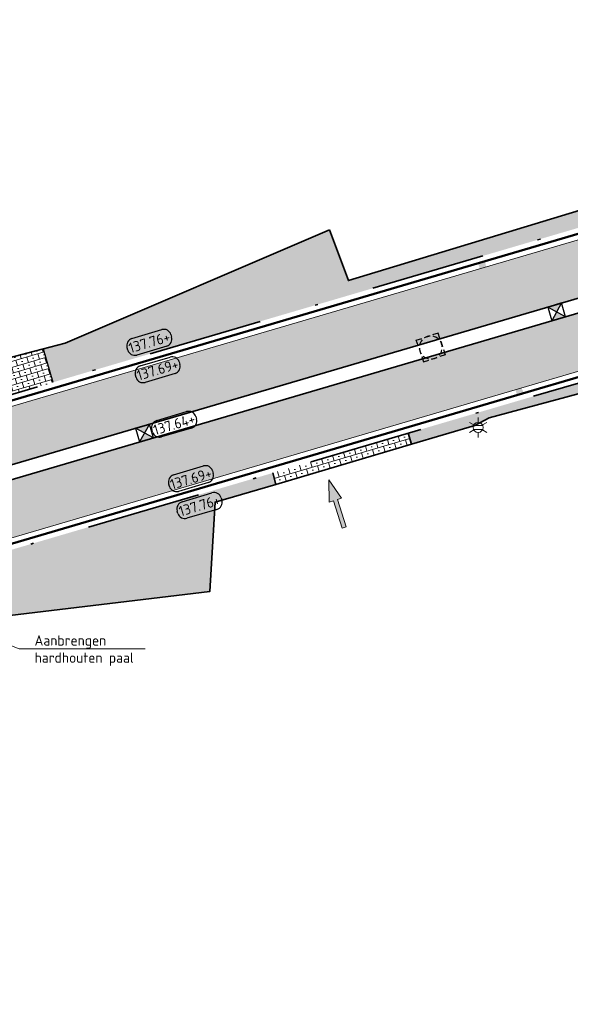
# Model space of a CAD drawing. Header units: metres. Extents: x 191748 to 192615, y 309710 to 310028.
# Tile 25 of 76: x 191995 to 192015, y 309795 to 309829. Entities that reach past the tile are written whole.
import ezdxf
from ezdxf import colors
from ezdxf.entities.mleader import LeaderData, LeaderLine
from ezdxf.enums import TextEntityAlignment as Align
from ezdxf.math import Vec2, Vec3

# ---------------------------------------------------------------- set-up
doc = ezdxf.new("R2010")
doc.units = ezdxf.units.M
doc.linetypes.add('VH-GELEIDEBAND_50X200', pattern=[8, 4, -2, 0, -2])
for name, color, linetype, lineweight in [('B-ME-IE-MEUBILAIR_WEGMEUBILAIR_LICHTMAST-S', 7, 'Continuous', 13), ('N-WE-RI-HWA_KOLK_STORM-STRAATKOLK-S-200', 170, 'Continuous', 25), ('N-WE-RI-OVERIG_RIOOLPUT-OPHOOGTEBRENGEN-S-200', 7, 'Continuous', 25), ('N-WE-VH-GOOT-G', 170, 'Continuous', 35), ('N-WE-VH-KANTLAAG 2 STREKS-G', 170, 'Continuous', 18), ('N-WE-VH-KANTOPSLUITING_GELEIDEBAND_70 200 VOORKANT-G', 2, 'Continuous', 50), ('N-WE-VH-KANTOPSLUITING_GELEIDEBAND_70 200-G', 6, 'VH-GELEIDEBAND_50X200', 35), ('N-WE-VH-KANTOPSLUITING_TROTTOIRBAND_RWS_INRITVERLOOPBAND-S', 6, 'Continuous', 25), ('N-WE-VH-KANTVERHARDING-G', 5, 'Continuous', 35), ('N-WE-VH-OPENVERHARDING_STRAATBAKSTEEN_ROOD-A', 13, 'Continuous', 9), ('N-WE-VH-VERKANTING-1OOR-S', 252, 'Continuous', 25), ('X-XX-AL-AANPIJLING-S', 6, 'Continuous', 5), ('X-XX-AL-AANPIJLING_INRIT-S', 6, 'Continuous', 5), ('X-XX-AL-HOOGTELABEL-S', 7, 'Continuous', 25)]:
    doc.layers.add(name, color=color, linetype=linetype, lineweight=lineweight)
doc.styles.add('NLCS-ISO', font='NLCS-ISO.ttf')
doc.styles.add('NLCS-ISO-ANNOTATIVE-T18', font='NLCS-ISO.ttf', dxfattribs={"height": 1.8})
pattern_1 = [(106.3777396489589, (191984.0011270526, 309813.0540953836), (-0.09594235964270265, -0.02819687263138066), []), (196.3777396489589, (191983.8883395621, 309813.4378648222), (0.1127874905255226, -0.3837694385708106), [0.1, -0.1]), (196.3777396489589, (191983.8487909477, 309813.2177832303), (0.1127874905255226, -0.3837694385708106), [0.1, -0.1]), (106.3777396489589, (191983.8967621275, 309813.2318816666), (-0.1918847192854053, -0.05639374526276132), [0, -0.4, 0, 0, 0]), (106.3777396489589, (191983.7444260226, 309813.3955695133), (-0.1918847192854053, -0.05639374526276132), [0, -0.4, 0, 0, 0])]
pattern_2 = [(61.37773964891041, (191978.7322234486, 309809.0562095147), (-0.07975279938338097, 0.2713659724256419), [0.6, -0.2]), (151.3777396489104, (191978.9077828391, 309808.9604029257), (0.07975279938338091, -0.2713659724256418), [0.6, -0.2]), (16.37773964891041, (191978.9158097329, 309809.1838656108), (0.2314895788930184, 0.215435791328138), [0, -0.5656854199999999])]

# ---------------------------------------------------------------- blocks, each defined once
blk = doc.blocks.new('INRIT')
at = {"layer": 'X-XX-AL-AANPIJLING_INRIT-S'}
blk.add_hatch(color=254, dxfattribs=at).paths.add_polyline_path([(-1.75, 0.07499999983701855), (-1.750000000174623, -0.07499999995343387), (-0.75, -0.07500000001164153), (-0.75, -0.2250000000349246), (0, 0), (-0.75, 0.2250000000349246), (-0.75, 0.07500000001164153)])
at = {"layer": 'X-XX-AL-AANPIJLING_INRIT-S', "flags": 128}
blk.add_lwpolyline([(-1.75, 0.07499999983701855), (-1.750000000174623, -0.07499999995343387), (-0.75, -0.07500000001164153), (-0.75, -0.2250000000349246), (0, 0), (-0.75, 0.2250000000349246), (-0.75, 0.07500000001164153)], close=True, dxfattribs=at)
blk = doc.blocks.new('*U74')
blk.add_solid([(0, 0), (0, 0.25), (2.149999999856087, 0)])
blk = doc.blocks.new('SAL-HOOGTE-WEGPEIL-200-SO')
for p, q in [((-0.8000000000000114, -0.04250000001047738), (-0.8000000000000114, 0.04250000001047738)), ((-0.5450000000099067, 0.3024999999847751), (0.5450000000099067, 0.3024999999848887)), ((0.8000000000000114, 0.04749999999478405), (0.8000000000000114, -0.04250000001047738)), ((0.5449999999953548, -0.297500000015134), (-0.5449999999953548, -0.297500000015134))]:
    blk.add_line(p, q)
for centre, radius, start, end in [((-0.5450000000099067, 0.04749999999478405), 0.2549999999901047, 90.00000000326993, 180.0000000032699), ((0.5450000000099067, 0.04749999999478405), 0.2549999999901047, 359.9999999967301, 89.99999999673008), ((-0.5449999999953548, -0.04250000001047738), 0.2550000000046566, 180, 270), ((0.5449999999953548, -0.04250000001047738), 0.2550000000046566, 270, 0)]:
    blk.add_arc(centre, radius, start, end)
at = {"style": 'NLCS-ISO'}
blk.add_attdef('HOOGTE', text='', height=0.36, dxfattribs=at).set_placement((0, 0.002499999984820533), align=Align.MIDDLE_CENTER)
blk = doc.blocks.new('SRI-PUT_OPHOOGTEBRENGEN-SO')
for p, q in [((-0.5, 2), (0.5, 2)), ((-2, -0.4999999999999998), (-2, 0.5)), ((2, -0.4999999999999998), (2, 0.5000000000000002)), ((-0.5, -2), (0.5, -2))]:
    blk.add_line(p, q)
for points in [[(-1, 2), (-2, 2), (-2, 0.9999999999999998)], [(1, 2), (2, 2), (2, 0.9999999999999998)], [(-1, -2), (-2, -2), (-2, -0.9999999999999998)], [(1, -2), (2, -2), (2, -0.9999999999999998)]]:
    blk.add_lwpolyline(points)
for start, end in [(120, 150), (75.52248781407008, 104.4775121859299), (30, 59.99999999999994), (165.5224878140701, 194.4775121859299), (345.5224878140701, 14.47751218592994), (209.9999999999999, 239.9999999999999), (300.0000000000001, 330.0000000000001), (255.52248781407, 284.4775121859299)]:
    blk.add_arc((0, 0), 2, start, end)
blk = doc.blocks.new('B-SIE-WEG_LICHTMAST-SO')
at = {"color": 0, "linetype": 'ByBlock', "lineweight": -2}
for points in [[(5.772554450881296e-10, 0.8750000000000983), (1.154461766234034e-09, 1.75)], [(-0.7577727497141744, 0.4375000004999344), (-1.515543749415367, 0.8750000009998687)], [(-0.8038227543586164, 0.3456790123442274), (0.8038227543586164, 0.3456790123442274)], [(0.7577727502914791, 0.4374999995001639), (1.515543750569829, 0.8749999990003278)], [(-0.7577727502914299, -0.4374999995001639), (-1.51554375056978, -0.8749999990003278)], [(-0.8038227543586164, -0.3456790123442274), (0.8038227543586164, -0.3456790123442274)], [(-5.772554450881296e-10, -0.8750000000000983), (-1.154412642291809e-09, -1.75)], [(0.7577727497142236, -0.4375000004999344), (1.515543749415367, -0.8750000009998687)]]:
    blk.add_lwpolyline(points, dxfattribs=at)
blk.add_circle((0, 0), 0.8749999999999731, dxfattribs=at)
at = {"color": 0, "linetype": 'ByBlock', "lineweight": -2, "style": 'NLCS-ISO-ANNOTATIVE-T18'}
blk.add_attdef('SYMBOOL', (2.5, -2.5), '', height=1.8, dxfattribs=at)
blk = doc.blocks.new('SRI-KOLK_STRAAT_01-SO')
h = blk.add_hatch(color=256)
h.dxf.hatch_style = 1
h.paths.add_polyline_path([(0, 1.125), (-1.125, 2.25), (-1.125, 1.110223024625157e-16)])
h.paths.add_polyline_path([(1.125, 2.25), (0, 1.125), (1.125, 1.110223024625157e-16)])
for p, q in [((-1.125, 1.530808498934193e-17), (1.125, 2.25)), ((1.125, 0), (-1.125, 2.25))]:
    blk.add_line(p, q)
blk.add_lwpolyline([(-1.125, 0), (1.125, 0), (1.125, 2.25), (-1.125, 2.25)], close=True)

msp = doc.modelspace()

# ---------------------------------------------------------------- hatches: boundary and pattern name
at = {"layer": 'N-WE-VH-OPENVERHARDING_STRAATBAKSTEEN_ROOD-A'}
h = msp.add_hatch(dxfattribs=at)
h.set_pattern_fill('AVH-SBS_KEIFORMAAT_KEPER', color=256, scale=2, pattern_type=2)
h.set_pattern_definition(pattern_2)
h.paths.add_polyline_path([(191984.1139145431, 309812.670325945), (192024.3154189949, 309824.4853021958), (192024.8463551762, 309822.608870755), (191978.7322234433, 309809.0562095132), (191978.182384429, 309810.9270855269)])
h = msp.add_hatch(dxfattribs=at)
h.set_pattern_fill('AVH-SBS_WAALFORMAAT_HALFST', color=256, scale=2, angle=90, pattern_type=2)
h.set_pattern_definition(pattern_1)
h.paths.add_polyline_path([(191996.280796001, 309817.9325381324), (191996.624236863, 309816.7639501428), (192020.5346112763, 309823.7910629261), (192020.358393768, 309824.3891025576), (192020.252, 309824.36), (192006.9417762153, 309820.3179320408), (192006.277, 309822.089), (191997.051, 309818.131)])
h = msp.add_hatch(dxfattribs=at)
h.set_pattern_fill('AVH-SBS_WAALFORMAAT_HALFST', color=256, scale=2, angle=90, pattern_type=2)
h.set_pattern_definition(pattern_1)
h.paths.add_polyline_path([(192025.952, 309819.252), (192031.838, 309820.493), (192035.65, 309821.224), (192035.693, 309821.042), (192037.842, 309821.441), (192037.867, 309821.28), (192038.992, 309821.473), (192039.004, 309821.33), (192041.294, 309821.536), (192041.308, 309821.471), (192043.021, 309821.438), (192042.8627159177, 309822.062175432, 0.08082530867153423), (192037.27801021, 309822.2794456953, 0.04088035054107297), (192025.624277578, 309819.8669638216), (192009.0285081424, 309814.9895686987), (192009.143, 309814.6), (192011.353, 309815.254), (192011.854, 309815.523), (192018.377, 309817.281)])
h = msp.add_hatch(dxfattribs=at)
h.set_pattern_fill('AVH-SBS_KEIFORMAAT_KEPER', color=256, scale=2, pattern_type=2)
h.set_pattern_definition(pattern_2)
h.paths.add_polyline_path([(191979.4230468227, 309806.705621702), (192025.51342884, 309820.2513030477), (192024.9824926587, 309822.1277344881), (191978.8732078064, 309808.576497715)])
h = msp.add_hatch(dxfattribs=at)
h.set_pattern_fill('AVH-SBS_KEIFORMAAT_HALFST', color=256, scale=2, pattern_type=2)
h.set_pattern_definition([(16.37773964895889, (191973.0788319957, 309816.6248823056), (-0.05639374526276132, 0.1918847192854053), []), (106.3777396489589, (191973.4626014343, 309816.7376697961), (-0.3837694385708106, -0.1127874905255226), [0.2, -0.2]), (106.3777396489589, (191973.2143229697, 309816.8731607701), (-0.3837694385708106, -0.1127874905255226), [0.2, -0.2]), (16.37773964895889, (191973.2425198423, 309816.7772184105), (-0.1127874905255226, 0.3837694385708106), [0, -0.3999999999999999, 0, 0, 0]), (16.37773964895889, (191973.3780108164, 309817.025496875), (-0.1127874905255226, 0.3837694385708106), [0, -0.3999999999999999, 0, 0, 0])])
h.paths.add_polyline_path([(191996.624236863, 309816.7639501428), (191996.280796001, 309817.9325381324), (191993.3778156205, 309817.1707085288), (191993.7459660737, 309815.9180439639)])
h = msp.add_hatch(dxfattribs=at)
h.set_pattern_fill('AVH-SBS_KEIFORMAAT_HALFST', color=256, scale=2, pattern_type=2)
h.set_pattern_definition([(16.37773964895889, (191984.0011270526, 309813.0540953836), (-0.05639374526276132, 0.1918847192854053), []), (106.3777396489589, (191984.3848964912, 309813.1668828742), (-0.3837694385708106, -0.1127874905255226), [0.2, -0.2]), (106.3777396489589, (191984.1366180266, 309813.3023738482), (-0.3837694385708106, -0.1127874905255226), [0.2, -0.2]), (16.37773964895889, (191984.1648148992, 309813.2064314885), (-0.1127874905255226, 0.3837694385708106), [0, -0.4, 0, 0, 0]), (16.37773964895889, (191984.3003058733, 309813.454709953), (-0.1127874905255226, 0.3837694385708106), [0, -0.4, 0, 0, 0])])
h.paths.add_polyline_path([(192009.143, 309814.6), (192009.0285081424, 309814.9895686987), (192004.3001106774, 309813.5999216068), (192004.412, 309813.193)])
h = msp.add_hatch(dxfattribs=at)
h.set_pattern_fill('AVH-SBS_WAALFORMAAT_HALFST', color=256, scale=2, angle=90, pattern_type=2)
h.set_pattern_definition(pattern_1)
h.paths.add_polyline_path([(191992.3815890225, 309809.4115554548), (191992.534393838, 309808.3184133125), (192002.0984081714, 309809.4571334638), (192002.2893539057, 309812.5847303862), (192004.412, 309813.1930000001), (192004.3001106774, 309813.5999216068), (191982.6280889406, 309807.2306469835), (191982.637, 309807.14), (191991.5730950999, 309808.2039582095), (191991.419, 309809.2770000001)])

# ---------------------------------------------------------------- linework, layer by layer
at = {"layer": 'N-WE-VH-GOOT-G'}
for points in [[(191811.3972957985, 309827.8570598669), (191818.0202994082, 309813.3777538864, 0.05510320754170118), (191826.6445158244, 309798.9608257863, 0.1656770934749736), (191833.8375266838, 309794.1109362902), (191835.4199509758, 309793.6817266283, 0.04339252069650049), (191844.1923059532, 309792.1023452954), (191864.0536675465, 309790.281909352, 0.02129083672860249), (191876.785908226, 309789.6597437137), (191877.6340506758, 309789.6544416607, 0.06956016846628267), (191905.0122757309, 309793.307484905), (191915.2449975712, 309796.1564677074), (191928.9738655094, 309800.5260009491, -0.04452719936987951), (191937.692505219, 309802.4677895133), (191963.5511605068, 309805.8522864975, 0.03894486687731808), (191978.7322234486, 309809.0562095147), (192024.8671967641, 309822.6149959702, -0.04516751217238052), (192038.1762925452, 309825.2515809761, -0.08053306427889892), (192044.6474859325, 309824.8925724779)], [(191810.9426047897, 309827.6490788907), (191817.5656083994, 309813.1697729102, 0.05510320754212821), (191826.2462291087, 309798.6585548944, 0.1656770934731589), (191833.7066381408, 309793.6283721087), (191835.2890624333, 309793.1991624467, 0.04339252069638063), (191844.1466686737, 309791.6044324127), (191864.0080302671, 309789.7839964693, 0.02129083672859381), (191876.7827826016, 309789.1597534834), (191877.6309250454, 309789.1544514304, 0.06956016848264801), (191905.1463843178, 309792.8258056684), (191915.3879204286, 309795.67724253), (191929.1255069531, 309800.0495506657, -0.04452719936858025), (191937.7573940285, 309801.9720179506), (191963.6160493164, 309805.3565149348, 0.0389448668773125), (191978.8732078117, 309808.5764977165), (192025.0081811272, 309822.1352841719, -0.04516751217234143), (192038.2288443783, 309824.7543503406, -0.08053306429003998), (192044.5402552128, 309824.4042062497)]]:
    msp.add_lwpolyline(points, format="xyb", dxfattribs=at)
at = {"layer": 'N-WE-VH-KANTLAAG 2 STREKS-G'}
for points in [[(191976.2297637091, 309817.7298302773, 0.4564356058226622), (191984.1139145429, 309812.670325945), (192024.3173577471, 309824.4858719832, -0.04838439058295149), (192038.9576945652, 309827.2886287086), (192039.1771044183, 309827.3089730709, -0.1371873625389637), (192050.9406609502, 309825.1657646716, 0.2634697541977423), (192059.0058258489, 309825.6692332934, -0.2391957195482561), (192075.0210202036, 309827.4057305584), (192081.7051754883, 309824.8778642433), (192100.1714661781, 309817.8941374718, 0.07869198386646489), (192139.8695071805, 309809.6606998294, 0.007941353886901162)], [(192050.8548863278, 309808.5941003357), (192051.0534377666, 309808.6181279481, -0.06088805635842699), (192051.058607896, 309812.9373415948, 0.3420939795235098), (192045.925051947, 309821.5716352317, 0.1250399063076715), (192037.229166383, 309822.6764523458, 0.04088035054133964), (192025.5114900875, 309820.2507332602), (191979.4230468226, 309806.705621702, -0.0389448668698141), (191963.8691156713, 309803.4230058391), (191937.1027514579, 309799.9197038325, 0.04452719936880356), (191928.392787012, 309797.9798473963), (191915.8881504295, 309793.9999544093), (191904.6034987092, 309790.8580944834, -0.06417320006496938), (191879.352388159, 309787.2127997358, 0.549917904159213), (191874.7616713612, 309779.7257444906, -0.0166264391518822), (191876.2222165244, 309776.4750626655)]]:
    msp.add_lwpolyline(points, format="xyb", dxfattribs=at)
at = {"layer": 'N-WE-VH-KANTOPSLUITING_GELEIDEBAND_70 200 VOORKANT-G'}
for points in [[(191984.5372325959, 309813.0031950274), (192024.2609640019, 309824.6777567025, -0.04838439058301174), (192038.9392291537, 309827.4877744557), (192039.1586390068, 309827.508118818, -0.1371873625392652), (192051.0281735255, 309825.3456022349, 0.2634697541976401), (192058.8966270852, 309825.8367911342, -0.07620657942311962), (192063.8654935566, 309828.0883454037, -0.07620657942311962)], [(191879.3554281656, 309787.0128228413, 0.06417320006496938), (191904.6571421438, 309790.6654227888), (191915.9453195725, 309793.8082643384), (191928.4534435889, 309797.7892672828, -0.04452719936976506), (191937.1287069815, 309799.7213952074), (191963.8950711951, 309803.224697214, 0.03894486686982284), (191979.4794405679, 309806.5137369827), (192025.5678838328, 309820.0588485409, -0.04088035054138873), (192037.2535882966, 309822.4779490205, -0.1250399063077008), (192045.8517672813, 309821.3855455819, -0.342093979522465), (192050.8601145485, 309812.9618444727, 0.05392047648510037), (192050.8017172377, 309809.0912653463)]]:
    msp.add_lwpolyline(points, format="xyb", dxfattribs=at)
at = {"layer": 'N-WE-VH-KANTOPSLUITING_GELEIDEBAND_70 200-G', "flags": 128}
for points in [[(191984.4808388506, 309813.1950797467), (192024.2045702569, 309824.8696414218, -0.04838439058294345), (192038.9207637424, 309827.6869202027), (192039.1401735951, 309827.707264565, -0.1371873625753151), (192051.1156861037, 309825.5254397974, 0.2634697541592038), (192058.7874283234, 309826.004348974, -0.07624587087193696), (192063.8142427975, 309828.281687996, -0.07624587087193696)], [(191877.7209048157, 309773.8649681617), (191876.6149683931, 309776.5714588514, 0.01690324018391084), (191875.1208834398, 309779.9017180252, -0.549917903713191), (191879.3584681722, 309786.8128459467, 0.06417320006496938), (191904.7107855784, 309790.4727510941), (191916.0024887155, 309793.6165742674), (191928.5141001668, 309797.5986871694, -0.044527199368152), (191937.1546625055, 309799.5230865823), (191963.7663300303, 309803.0061411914, 0.03894486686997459), (191979.6855198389, 309806.3658439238), (192025.6242775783, 309819.8669638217, -0.04088035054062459), (192037.2780102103, 309822.2794456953, -0.1250399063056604), (192045.7784826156, 309821.1994559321, -0.3420939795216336), (192050.6616212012, 309812.9863473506, 0.05395904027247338), (192050.6028342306, 309809.0699745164)]]:
    msp.add_lwpolyline(points, format="xyb", dxfattribs=at)
at = {"layer": 'N-WE-VH-KANTOPSLUITING_TROTTOIRBAND_RWS_INRITVERLOOPBAND-S'}
msp.add_lwpolyline([(191996.280796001, 309817.9325381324), (191996.624236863, 309816.7639501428)], dxfattribs=at)
at = {"layer": 'N-WE-VH-KANTVERHARDING-G'}
for points in [[(192006.277, 309822.089), (192006.9417762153, 309820.3179320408), (192020.252, 309824.36), (192024.522, 309825.528), (192038.809, 309829.423)], [(192006.277, 309822.089), (191997.051, 309818.131), (191995.976, 309817.854), (191992.877, 309817.039), (191984.1432340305, 309814.4971798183)], [(192009.143, 309814.6), (192011.353, 309815.254), (192011.854, 309815.523), (192018.377, 309817.281), (192025.952, 309819.252), (192031.838, 309820.493), (192035.65, 309821.224), (192035.693, 309821.042), (192037.842, 309821.441), (192037.867, 309821.28), (192038.992, 309821.473), (192039.004, 309821.33), (192041.294, 309821.536), (192041.308, 309821.471), (192043.021, 309821.438)], [(192009.143, 309814.6), (192009.0285081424, 309814.9895686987)], [(192004.412, 309813.193), (192009.143, 309814.6)], [(192004.412, 309813.193), (192004.3001106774, 309813.5999216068)], [(192004.412, 309813.193), (192002.2893539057, 309812.5847303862), (192002.0984081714, 309809.4571334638), (191994.827, 309808.591), (191982.637, 309807.14), (191982.6280889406, 309807.2306469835)]]:
    msp.add_lwpolyline(points, dxfattribs=at)

# ---------------------------------------------------------------- block references
at = {"layer": 'B-ME-IE-MEUBILAIR_WEGMEUBILAIR_LICHTMAST-S', "xscale": 0.2, "yscale": 0.2, "zscale": 0.2}
msp.add_blockref('B-SIE-WEG_LICHTMAST-SO', (192011.47, 309815.189), dxfattribs=at)
at = {"layer": 'N-WE-RI-HWA_KOLK_STORM-STRAATKOLK-S-200'}
for p, xscale, yscale, zscale, rotation in [((192014.4523916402, 309819.2935753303), 0.2222222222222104, 0.2222222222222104, 0.2222222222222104, 106.3777396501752), ((192000.0610376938, 309815.0640444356), 0.2222222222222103, 0.2222222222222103, 0.2222222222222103, 106.3777396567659)]:
    msp.add_blockref('SRI-KOLK_STRAAT_01-SO', p, dxfattribs=dict(at, xscale=xscale, yscale=yscale, zscale=zscale, rotation=rotation))
at = {"layer": 'N-WE-RI-OVERIG_RIOOLPUT-OPHOOGTEBRENGEN-S-200', "xscale": 0.2, "yscale": 0.2, "zscale": 0.2, "rotation": 288.1952894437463}
msp.add_blockref('SRI-PUT_OPHOOGTEBRENGEN-SO', (192009.819, 309817.979), dxfattribs=at)
at = {"layer": 'N-WE-VH-VERKANTING-1OOR-S', "rotation": 286.3777396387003}
msp.add_blockref('*U74', (192011.4759196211, 309820.9203103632), dxfattribs=at)
at = {"layer": 'N-WE-VH-VERKANTING-1OOR-S', "xscale": -1, "rotation": 286.3777396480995}
msp.add_blockref('*U74', (192012.8293695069, 309816.3150771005), dxfattribs=at)
at = {"layer": 'X-XX-AL-AANPIJLING_INRIT-S', "rotation": 108.0684801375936}
msp.add_blockref('INRIT', (192006.2548334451, 309813.3584411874), dxfattribs=at)
at = {"layer": 'X-XX-AL-HOOGTELABEL-S', "rotation": 16.58165461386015}
for p, values in [((191999.9901431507, 309818.1578981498), {'HOOGTE': '137.76+'}), ((192000.2811015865, 309817.2023823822), {'HOOGTE': '137.69+'}), ((192000.8564899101, 309815.2958196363), {'HOOGTE': '137.64+'}), ((192001.4446212, 309813.3987364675), {'HOOGTE': '137.69+'}), ((192001.7408939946, 309812.457361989), {'HOOGTE': '137.76+'})]:
    msp.add_blockref('SAL-HOOGTE-WEGPEIL-200-SO', p, dxfattribs=at).add_auto_attribs(values)

# ---------------------------------------------------------------- leaders
at = {"layer": 'X-XX-AL-AANPIJLING-S', "color": 0}
ml = msp.add_multileader_mtext('Standard', dxfattribs=at)
ml.set_content('Aanbrengen\\Phardhouten paal', style='NLCS-ISO')
ml.set_leader_properties(color=6, linetype='ByLayer', lineweight=-1)
ml.build(insert=Vec2(0, 0))
ml.multileader.update_dxf_attribs({"text_left_attachment_type": 6, "text_right_attachment_type": 6, "dogleg_length": 0.36, "arrow_head_size": 0.36})
ctx = ml.context
ctx.base_point, ctx.char_height, ctx.arrow_head_size, ctx.landing_gap_size, ctx.plane_origin = Vec3(191995.800672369, 309807.4645551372), 0.36, 0.36, 0.18, Vec3(191992.8890341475, 309809.5409219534)
ctx.left_attachment, ctx.right_attachment = 6, 6
notes = []
notes.append((ctx, [(0, (1, 1, 0), (191995.440672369, 309807.4645551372), (1, 0), 0.36, [(1, [(191992.5287642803, 309809.4368516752), (191991.2737527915, 309809.0737274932)], 0, [])])]))
ctx.mtext.insert, ctx.mtext.flow_direction = Vec3(191995.980672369, 309807.9325551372), 5
for ctx, leaders in notes:
    for number, flags, end, landing, length, lines in leaders:
        leader = LeaderData()
        leader.index, (leader.has_last_leader_line, leader.has_dogleg_vector, leader.attachment_direction) = number, flags
        leader.last_leader_point, leader.dogleg_vector, leader.dogleg_length = Vec3(end), Vec3(landing), length
        for number, points, colour, breaks in lines:
            line = LeaderLine()
            line.index, line.vertices, line.color, line.breaks = number, Vec3.list(points), colors.encode_raw_color(colour), breaks
            leader.lines.append(line)
        ctx.leaders.append(leader)

doc.saveas('drawing.dxf')
